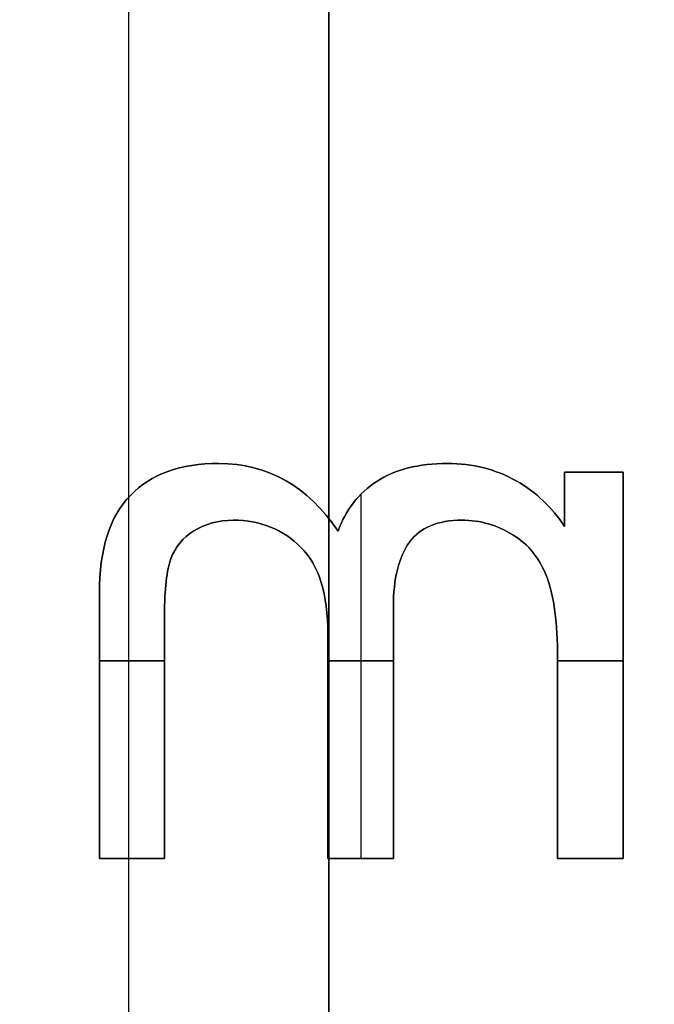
# Model space of a CAD drawing. Header units: millimetres. Extents: x -47.2 to 47.2, y -47.2 to 47.2.
# Tile 160 of 256: x -0.4 to 2, y 9.2 to 12.9. Entities that reach past the tile are written whole.
import ezdxf

# ---------------------------------------------------------------- set-up
doc = ezdxf.new("R2010")
doc.units = ezdxf.units.MM
doc.layers.add('Dedalino', color=18, linetype='Continuous', true_color=0x000000)

msp = doc.modelspace()

# ---------------------------------------------------------------- linework, layer by layer
at = {"layer": 'Dedalino', "color": 1, "true_color": 0xff0000}
for p, q in [((0, 7, 7.5), (0, 17, 7.5)), ((0, -35.964, 2), (0, 16.7168, 2)), ((0.75, 8.4668, 5.5), (0.75, 15.5332, 5.5)), ((0.75, 12, 3.5), (0.75, 12, 7.5))]:
    msp.add_line(p, q, dxfattribs=at)
at = {"layer": 'Dedalino', "color": 253, "true_color": 0x999999}
for p, q in [((1.6329, 11.1658, 1.875), (1.8524, 11.1658, 1.875)), ((1.6329, 11.1658, 1.875), (1.6329, 10.9621, 1.875)), ((1.7427, 11.1658, 1.75), (1.7427, 11.1658, 2)), ((1.8524, 9.7168, 1.875), (1.8524, 11.1658, 1.875)), ((0.8708, 9.7168, 2), (0.8708, 11.0844, 2)), ((0.8708, 9.7168, 1.75), (0.8708, 11.0844, 1.75)), ((1.6329, 11.064, 1.75), (1.6329, 11.064, 2)), ((-0.1107, 10.4577, 2), (0.1333, 10.4577, 2)), ((0.1333, 10.4577, 1.75), (-0.1107, 10.4577, 1.75)), ((0.7457, 10.4577, 2), (0.9913, 10.4577, 2)), ((0.9913, 10.4577, 1.75), (0.7457, 10.4577, 1.75)), ((1.6068, 10.4577, 2), (1.8524, 10.4577, 2)), ((1.8524, 10.4577, 1.75), (1.6068, 10.4577, 1.75)), ((1.8524, 10.4413, 1.75), (1.8524, 10.4413, 2)), ((-0.1107, 9.7168, 1.875), (0.1333, 9.7168, 1.875)), ((0.0113, 9.7168, 2), (0.0113, 9.7168, 1.75)), ((0.7457, 9.7168, 1.875), (0.9913, 9.7168, 1.875)), ((0.8685, 9.7168, 2), (0.8685, 9.7168, 1.75)), ((1.6068, 9.7168, 1.875), (1.8524, 9.7168, 1.875)), ((1.7296, 9.7168, 2), (1.7296, 9.7168, 1.75))]:
    msp.add_line(p, q, dxfattribs=at)
at = {"layer": 'Dedalino', "color": 1, "true_color": 0xff0000}
for points, weights, degree, knots in [([(47.199, 0, 2), (47.199, 47.199, 2), (0, 47.199, 2), (-47.199, 47.199, 2), (-47.199, 0, 2)], [1, 0.707106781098, 1, 0.707106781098, 1], 2, [0, 0, 0, 94.398023, 94.398023, 188.796046, 188.796046, 188.796046]), ([(-47.1865, 0, 8.189), (-47.1865, 27.6412, 8.189), (-27.6412, 47.1865, 8.189), (0, 47.1865, 8.189), (27.6412, 47.1865, 8.189), (47.1865, 27.6412, 8.189), (47.1865, 0, 8.189)], [0.999999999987, 0.804737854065, 0.80473785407, 1, 0.804737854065, 0.804737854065, 1], 3, [0, 0, 0, 0, 82.974458, 82.974458, 82.974458, 165.948917, 165.948917, 165.948917, 165.948917]), ([(-47.0491, 0, 14.4817), (-47.0491, 27.5607, 14.4817), (-27.5607, 47.0491, 14.4817), (0, 47.0491, 14.4817), (27.5607, 47.0491, 14.4817), (47.0491, 27.5607, 14.4817), (47.0491, 0, 14.4817)], [0.999999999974, 0.804737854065, 0.804737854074, 1, 0.804737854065, 0.804737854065, 1], 3, [0, 0, 0, 0, 82.974458, 82.974458, 82.974458, 165.948917, 165.948917, 165.948917, 165.948917]), ([(0, -47, 2), (-47, -47, 2), (-47, 0, 2), (-47, 47, 2), (0, 47, 2)], [1, 0.707106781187, 1, 0.707106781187, 1], 2, [0, 0, 0, 94, 94, 188, 188, 188]), ([(0, 47, 2), (47, 47, 2), (47, 0, 2), (47, -47, 2), (0, -47, 2)], [1, 0.707106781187, 1, 0.707106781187, 1], 2, [0, 0, 0, 94, 94, 188, 188, 188]), ([(-46.7916, 0, 20.7455), (-46.7916, 27.4099, 20.7455), (-27.4099, 46.7916, 20.7455), (0, 46.7916, 20.7455), (27.4099, 46.7916, 20.7455), (46.7916, 27.4099, 20.7455), (46.7916, 0, 20.7455)], [0.999999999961, 0.804737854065, 0.804737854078, 1, 0.804737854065, 0.804737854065, 1], 3, [0, 0, 0, 0, 82.974458, 82.974458, 82.974458, 165.948917, 165.948917, 165.948917, 165.948917]), ([(-46.5, 0, 1.5), (-46.5, 46.5, 1.5), (0, 46.5, 1.5), (46.5, 46.5, 1.5), (46.5, 0, 1.5)], [1, 0.707106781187, 1, 0.707106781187, 1], 2, [0, 0, 0, 71.471233, 71.471233, 142.942466, 142.942466, 142.942466]), ([(-46.5, 0, 2), (-46.5, 46.5, 2), (0, 46.5, 2), (46.5, 46.5, 2), (46.5, 0, 2)], [1, 0.707106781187, 1, 0.707106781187, 1], 2, [0, 0, 0, 93, 93, 186, 186, 186]), ([(-46.5, 0, 1.75), (-46.5, 46.5, 1.75), (0, 46.5, 1.75), (46.5, 46.5, 1.75), (46.5, 0, 1.75)], [1, 0.707106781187, 1, 0.707106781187, 1], 2, [0, 0, 0, 73.042029, 73.042029, 146.084058, 146.084058, 146.084058]), ([(-46.4181, 0, 26.9426), (-46.4181, 27.1911, 26.9426), (-27.1911, 46.4181, 26.9426), (0, 46.4181, 26.9426), (27.1911, 46.4181, 26.9426), (46.4181, 27.1911, 26.9426), (46.4181, 0, 26.9426)], [0.999999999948, 0.804737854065, 0.804737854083, 1, 0.804737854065, 0.804737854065, 1], 3, [0, 0, 0, 0, 82.974458, 82.974458, 82.974458, 165.948917, 165.948917, 165.948917, 165.948917]), ([(-45.9203, 0, 33.0945), (-45.9203, 26.8995, 33.0945), (-26.8995, 45.9203, 33.0945), (0, 45.9203, 33.0945), (26.8995, 45.9203, 33.0945), (45.9203, 26.8995, 33.0945), (45.9203, 0, 33.0945)], [0.999999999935, 0.804737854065, 0.804737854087, 1, 0.804737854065, 0.804737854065, 1], 3, [0, 0, 0, 0, 82.974458, 82.974458, 82.974458, 165.948917, 165.948917, 165.948917, 165.948917]), ([(-45.5, 0, 0.5), (-45.5, 45.5, 0.5), (0, 45.5, 0.5), (45.5, 45.5, 0.5), (45.5, 0, 0.5)], [1, 0.707106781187, 1, 0.707106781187, 1], 2, [-182, -182, -182, -91, -91, 0, 0, 0]), ([(-45.5, 0, 0.5), (-45.5, 45.5, 0.5), (0, 45.5, 0.5), (45.5, 45.5, 0.5), (45.5, 0, 0.5)], [1, 0.707106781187, 1, 0.707106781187, 1], 2, [0, 0, 0, 71.471233, 71.471233, 142.942466, 142.942466, 142.942466]), ([(0, -45.5, 10), (-45.5, -45.5, 10), (-45.5, 0, 10), (-45.5, 45.5, 10), (0, 45.5, 10)], [1, 0.707106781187, 1, 0.707106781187, 1], 2, [-182, -182, -182, -91, -91, 0, 0, 0]), ([(0, -45.5, 2), (-45.5, -45.5, 2), (-45.5, 0, 2), (-45.5, 45.5, 2), (0, 45.5, 2)], [1, 0.707106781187, 1, 0.707106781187, 1], 2, [0, 0, 0, 91, 91, 182, 182, 182]), ([(0, -45.5, 6), (-45.5, -45.5, 6), (-45.5, 0, 6), (-45.5, 45.5, 6), (0, 45.5, 6)], [1, 0.707106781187, 1, 0.707106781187, 1], 2, [71.471233, 71.471233, 71.471233, 142.942466, 142.942466, 214.413699, 214.413699, 214.413699]), ([(0, 45.5, 2), (45.5, 45.5, 2), (45.5, 0, 2), (45.5, -45.5, 2), (0, -45.5, 2)], [1, 0.707106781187, 1, 0.707106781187, 1], 2, [0, 0, 0, 91, 91, 182, 182, 182]), ([(0, -45.5, 10), (45.5, -45.5, 10), (45.5, 0, 10), (45.5, 45.5, 10), (0, 45.5, 10)], [1, 0.707106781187, 1, 0.707106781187, 1], 2, [0, 0, 0, 91, 91, 182, 182, 182]), ([(0, 45.5, 6), (45.5, 45.5, 6), (45.5, 0, 6), (45.5, -45.5, 6), (0, -45.5, 6)], [1, 0.707106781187, 1, 0.707106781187, 1], 2, [71.471233, 71.471233, 71.471233, 142.942466, 142.942466, 214.413699, 214.413699, 214.413699]), ([(-45.48, 0, 2), (-45.48, 45.48, 2), (0, 45.48, 2), (45.48, 45.48, 2), (45.48, 0, 2)], [1, 0.707106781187, 1, 0.707106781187, 1], 2, [-181.92, -181.92, -181.92, -90.96, -90.96, 0, 0, 0]), ([(-45.48, 0, 9), (-45.48, 45.48, 9), (0, 45.48, 9), (45.48, 45.48, 9), (45.48, 0, 9)], [1, 0.707106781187, 1, 0.707106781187, 1], 2, [0, 0, 0, 90.96, 90.96, 181.92, 181.92, 181.92]), ([(-45.48, 0, 5.5), (-45.48, 45.48, 5.5), (0, 45.48, 5.5), (45.48, 45.48, 5.5), (45.48, 0, 5.5)], [1, 0.707106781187, 1, 0.707106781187, 1], 2, [0, 0, 0, 71.439817, 71.439817, 142.879634, 142.879634, 142.879634]), ([(0, 45.4498, 10), (-45.4498, 45.4498, 10), (-45.4498, 0, 10), (-45.4498, -45.4498, 10), (0, -45.4498, 10)], [1, 0.707106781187, 1, 0.707106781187, 1], 2, [-181.799029, -181.799029, -181.799029, -90.899515, -90.899515, 0, 0, 0]), ([(0, 45.4498, 10), (45.4498, 45.4498, 10), (45.4498, 0, 10), (45.4498, -45.4498, 10), (0, -45.4498, 10)], [1, 0.707106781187, 1, 0.707106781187, 1], 2, [0, 0, 0, 90.899515, 90.899515, 181.799029, 181.799029, 181.799029]), ([(-45.2662, 0, 39.2464), (-45.2662, 26.5163, 39.2464), (-26.5163, 45.2662, 39.2464), (0, 45.2662, 39.2464), (26.5163, 45.2662, 39.2464), (45.2662, 26.5163, 39.2464), (45.2662, 0, 39.2464)], [0.999999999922, 0.804737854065, 0.804737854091, 1, 0.804737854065, 0.804737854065, 1], 3, [0, 0, 0, 0, 82.974458, 82.974458, 82.974458, 165.948917, 165.948917, 165.948917, 165.948917]), ([(-45.224, 0, 0.5), (-45.224, 45.224, 0.5), (0, 45.224, 0.5), (45.224, 45.224, 0.5), (45.224, 0, 0.5)], [1, 0.707106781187, 1, 0.707106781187, 1], 2, [0, 0, 0, 90.448, 90.448, 180.896, 180.896, 180.896]), ([(-44.874, 0), (-44.874, 44.874), (0, 44.874), (44.874, 44.874), (44.874, 0)], [1, 0.707106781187, 1, 0.707106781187, 1], 2, [0, 0, 0, 89.748, 89.748, 179.496, 179.496, 179.496]), ([(-44.524, 0, 0.5), (-44.524, 44.524, 0.5), (0, 44.524, 0.5), (44.524, 44.524, 0.5), (44.524, 0, 0.5)], [1, 0.707106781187, 1, 0.707106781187, 1], 2, [-178.096, -178.096, -178.096, -89.048, -89.048, 0, 0, 0]), ([(-44.3878, 0, 45.4308), (-44.3878, 26.0017, 45.4308), (-26.0017, 44.3878, 45.4308), (0, 44.3878, 45.4308), (26.0017, 44.3878, 45.4308), (44.3878, 26.0017, 45.4308), (44.3878, 0, 45.4308)], [0.999999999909, 0.804737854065, 0.804737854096, 1, 0.804737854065, 0.804737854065, 1], 3, [0, 0, 0, 0, 82.974458, 82.974458, 82.974458, 165.948917, 165.948917, 165.948917, 165.948917]), ([(-44.024, 0, 0.5), (-44.024, 44.024, 0.5), (0, 44.024, 0.5), (44.024, 44.024, 0.5), (44.024, 0, 0.5)], [1, 0.707106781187, 1, 0.707106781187, 1], 2, [0, 0, 0, 88.048, 88.048, 176.096, 176.096, 176.096]), ([(-44, 0, 10.5156), (-44, 44, 10.5156), (0, 44, 10.5156), (44, 44, 10.5156), (44, 0, 10.5156)], [1, 0.707106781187, 1, 0.707106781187, 1], 2, [0, 0, 0, 88, 88, 176, 176, 176]), ([(-44, 0, 2), (-44, 44, 2), (0, 44, 2), (44, 44, 2), (44, 0, 2)], [1, 0.707106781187, 1, 0.707106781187, 1], 2, [0, 0, 0, 88, 88, 176, 176, 176]), ([(-44, 0, 6.2578), (-44, 44, 6.2578), (0, 44, 6.2578), (44, 44, 6.2578), (44, 0, 6.2578)], [1, 0.707106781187, 1, 0.707106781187, 1], 2, [0, 0, 0, 69.115038, 69.115038, 138.230077, 138.230077, 138.230077]), ([(-43.674, 0), (-43.674, 43.674), (0, 43.674), (43.674, 43.674), (43.674, 0)], [1, 0.707106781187, 1, 0.707106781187, 1], 2, [0, 0, 0, 87.348, 87.348, 174.696, 174.696, 174.696]), ([(-43.324, 0, 0.5), (-43.324, 43.324, 0.5), (0, 43.324, 0.5), (43.324, 43.324, 0.5), (43.324, 0, 0.5)], [1, 0.707106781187, 1, 0.707106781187, 1], 2, [-173.296, -173.296, -173.296, -86.648, -86.648, 0, 0, 0]), ([(-43.1697, 0, 51.6319), (-43.1697, 25.2882, 51.6319), (-25.2882, 43.1697, 51.6319), (0, 43.1697, 51.6319), (25.2882, 43.1697, 51.6319), (43.1697, 25.2882, 51.6319), (43.1697, 0, 51.6319)], [0.999999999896, 0.804737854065, 0.8047378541, 1, 0.804737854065, 0.804737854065, 1], 3, [0, 0, 0, 0, 82.974458, 82.974458, 82.974458, 165.948917, 165.948917, 165.948917, 165.948917]), ([(-42.824, 0, 0.5), (-42.824, 42.824, 0.5), (0, 42.824, 0.5), (42.824, 42.824, 0.5), (42.824, 0, 0.5)], [1, 0.707106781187, 1, 0.707106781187, 1], 2, [0, 0, 0, 85.648, 85.648, 171.296, 171.296, 171.296]), ([(-42.474, 0), (-42.474, 42.474), (0, 42.474), (42.474, 42.474), (42.474, 0)], [1, 0.707106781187, 1, 0.707106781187, 1], 2, [0, 0, 0, 84.948, 84.948, 169.896, 169.896, 169.896]), ([(-42.124, 0, 0.5), (-42.124, 42.124, 0.5), (0, 42.124, 0.5), (42.124, 42.124, 0.5), (42.124, 0, 0.5)], [1, 0.707106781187, 1, 0.707106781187, 1], 2, [-168.496, -168.496, -168.496, -84.248, -84.248, 0, 0, 0]), ([(-41.624, 0, 0.5), (-41.624, 41.624, 0.5), (0, 41.624, 0.5), (41.624, 41.624, 0.5), (41.624, 0, 0.5)], [1, 0.707106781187, 1, 0.707106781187, 1], 2, [0, 0, 0, 83.248, 83.248, 166.496, 166.496, 166.496]), ([(-41.4374, 0, 57.7505), (-41.4374, 24.2735, 57.7505), (-24.2735, 41.4374, 57.7505), (0, 41.4374, 57.7505), (24.2735, 41.4374, 57.7505), (41.4374, 24.2735, 57.7505), (41.4374, 0, 57.7505)], [0.999999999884, 0.804737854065, 0.804737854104, 1, 0.804737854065, 0.804737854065, 1], 3, [0, 0, 0, 0, 82.974458, 82.974458, 82.974458, 165.948917, 165.948917, 165.948917, 165.948917]), ([(-41.274, 0), (-41.274, 41.274), (0, 41.274), (41.274, 41.274), (41.274, 0)], [1, 0.707106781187, 1, 0.707106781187, 1], 2, [0, 0, 0, 82.548, 82.548, 165.096, 165.096, 165.096]), ([(-40.924, 0, 0.5), (-40.924, 40.924, 0.5), (0, 40.924, 0.5), (40.924, 40.924, 0.5), (40.924, 0, 0.5)], [1, 0.707106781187, 1, 0.707106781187, 1], 2, [-163.696, -163.696, -163.696, -81.848, -81.848, 0, 0, 0]), ([(-40.424, 0, 0.5), (-40.424, 40.424, 0.5), (0, 40.424, 0.5), (40.424, 40.424, 0.5), (40.424, 0, 0.5)], [1, 0.707106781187, 1, 0.707106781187, 1], 2, [0, 0, 0, 80.848, 80.848, 161.696, 161.696, 161.696]), ([(-40.074, 0), (-40.074, 40.074), (0, 40.074), (40.074, 40.074), (40.074, 0)], [1, 0.707106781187, 1, 0.707106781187, 1], 2, [0, 0, 0, 80.148, 80.148, 160.296, 160.296, 160.296]), ([(-39.724, 0, 0.5), (-39.724, 39.724, 0.5), (0, 39.724, 0.5), (39.724, 39.724, 0.5), (39.724, 0, 0.5)], [1, 0.707106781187, 1, 0.707106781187, 1], 2, [-158.896, -158.896, -158.896, -79.448, -79.448, 0, 0, 0]), ([(-39.224, 0, 0.5), (-39.224, 39.224, 0.5), (0, 39.224, 0.5), (39.224, 39.224, 0.5), (39.224, 0, 0.5)], [1, 0.707106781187, 1, 0.707106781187, 1], 2, [0, 0, 0, 78.448, 78.448, 156.896, 156.896, 156.896]), ([(-38.971, 0, 63.5882), (-38.971, 22.8287, 63.5882), (-22.8287, 38.971, 63.5882), (0, 38.971, 63.5882), (22.8287, 38.971, 63.5882), (38.971, 22.8287, 63.5882), (38.971, 0, 63.5882)], [0.999999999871, 0.804737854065, 0.804737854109, 1, 0.804737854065, 0.804737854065, 1], 3, [0, 0, 0, 0, 82.974458, 82.974458, 82.974458, 165.948917, 165.948917, 165.948917, 165.948917]), ([(-38.874, 0), (-38.874, 38.874), (0, 38.874), (38.874, 38.874), (38.874, 0)], [1, 0.707106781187, 1, 0.707106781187, 1], 2, [0, 0, 0, 77.748, 77.748, 155.496, 155.496, 155.496]), ([(-38.707, 0, 2), (-38.707, 38.707, 2), (0, 38.707, 2), (38.707, 38.707, 2), (38.707, 0, 2)], [1, 0.707106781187, 1, 0.707106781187, 1], 2, [-154.828, -154.828, -154.828, -77.414, -77.414, 0, 0, 0]), ([(-38.524, 0, 0.5), (-38.524, 38.524, 0.5), (0, 38.524, 0.5), (38.524, 38.524, 0.5), (38.524, 0, 0.5)], [1, 0.707106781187, 1, 0.707106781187, 1], 2, [-154.096, -154.096, -154.096, -77.048, -77.048, 0, 0, 0]), ([(-38.3534, 0, 2.1464), (-38.3534, 38.3534, 2.1464), (0, 38.3534, 2.1464), (38.3534, 38.3534, 2.1464), (38.3534, 0, 2.1464)], [1, 0.707106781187, 1, 0.707106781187, 1], 2, [0, 0, 0, 76.706893, 76.706893, 153.413786, 153.413786, 153.413786]), ([(0, 38.292, 0.5), (38.292, 38.292, 0.5), (38.292, 0, 0.5), (38.292, -38.292, 0.5), (0, -38.292, 0.5)], [1, 0.707106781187, 1, 0.707106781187, 1], 2, [118.7345, 118.7345, 118.7345, 178.10175, 178.10175, 237.469, 237.469, 237.469]), ([(0, -37.9093, 0.5761), (-37.9093, -37.9093, 0.5761), (-37.9093, 0, 0.5761), (-37.9093, 37.9093, 0.5761), (0, 37.9093, 0.5761)], [0.5, 0.353553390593, 0.5, 0.353553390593, 0.5], 2, [0, 0, 0, 59.36725, 59.36725, 118.7345, 118.7345, 118.7345]), ([(0, 37.9093, 0.5761), (37.9093, 37.9093, 0.5761), (37.9093, 0, 0.5761), (37.9093, -37.9093, 0.5761), (0, -37.9093, 0.5761)], [0.5, 0.353553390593, 0.5, 0.353553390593, 0.5], 2, [118.7345, 118.7345, 118.7345, 178.10175, 178.10175, 237.469, 237.469, 237.469]), ([(0, -37.5849, 0.7929), (-37.5849, -37.5849, 0.7929), (-37.5849, 0, 0.7929), (-37.5849, 37.5849, 0.7929), (0, 37.5849, 0.7929)], [1, 0.707106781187, 1, 0.707106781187, 1], 2, [0, 0, 0, 58.081297, 58.081297, 116.162595, 116.162595, 116.162595]), ([(0, 37.5849, 0.7929), (37.5849, 37.5849, 0.7929), (37.5849, 0, 0.7929), (37.5849, -37.5849, 0.7929), (0, -37.5849, 0.7929)], [1, 0.707106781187, 1, 0.707106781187, 1], 2, [116.162595, 116.162595, 116.162595, 174.243892, 174.243892, 232.325189, 232.325189, 232.325189]), ([(-37.2921, 0, 3.2071), (-37.2921, 37.2921, 3.2071), (0, 37.2921, 3.2071), (37.2921, 37.2921, 3.2071), (37.2921, 0, 3.2071)], [1, 0.707106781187, 1, 0.707106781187, 1], 2, [0, 0, 0, 74.584214, 74.584214, 149.168427, 149.168427, 149.168427]), ([(0, -37.128, 1.25), (-37.128, -37.128, 1.25), (-37.128, 0, 1.25), (-37.128, 37.128, 1.25), (0, 37.128, 1.25)], [1, 0.707106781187, 1, 0.707106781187, 1], 2, [0, 0, 0, 58.081297, 58.081297, 116.162595, 116.162595, 116.162595]), ([(0, 37.128, 1.25), (37.128, 37.128, 1.25), (37.128, 0, 1.25), (37.128, -37.128, 1.25), (0, -37.128, 1.25)], [1, 0.707106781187, 1, 0.707106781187, 1], 2, [116.162595, 116.162595, 116.162595, 174.243892, 174.243892, 232.325189, 232.325189, 232.325189]), ([(-36.585, 0, 3.5), (-36.585, 36.585, 3.5), (0, 36.585, 3.5), (36.585, 36.585, 3.5), (36.585, 0, 3.5)], [1, 0.707106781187, 1, 0.707106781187, 1], 2, [0, 0, 0, 73.17, 73.17, 146.34, 146.34, 146.34]), ([(-35.964, 0, 2), (-35.964, 35.964, 2), (0, 35.964, 2), (35.964, 35.964, 2), (35.964, 0, 2)], [1, 0.707106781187, 1, 0.707106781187, 1], 2, [-143.856, -143.856, -143.856, -71.928, -71.928, 0, 0, 0]), ([(-35.6039, 0, 68.9041), (-35.6039, 20.8563, 68.9041), (-20.8563, 35.6039, 68.9041), (0, 35.6039, 68.9041), (20.8563, 35.6039, 68.9041), (35.6039, 20.8563, 68.9041), (35.6039, 0, 68.9041)], [0.999999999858, 0.804737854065, 0.804737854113, 1, 0.804737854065, 0.804737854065, 1], 3, [0, 0, 0, 0, 82.974458, 82.974458, 82.974458, 165.948917, 165.948917, 165.948917, 165.948917]), ([(-32.5, 0, 3.5), (-32.5, 32.5, 3.5), (0, 32.5, 3.5), (32.5, 32.5, 3.5), (32.5, 0, 3.5)], [1, 0.707106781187, 1, 0.707106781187, 1], 2, [-130, -130, -130, -65, -65, 0, 0, 0]), ([(32.5, 0, 7.5), (32.5, 32.5, 7.5), (0, 32.5, 7.5), (-32.5, 32.5, 7.5), (-32.5, 0, 7.5)], [1, 0.707106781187, 1, 0.707106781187, 1], 2, [-130, -130, -130, -65, -65, 0, 0, 0]), ([(-32.5, 0, 5.5), (-32.5, 32.5, 5.5), (0, 32.5, 5.5), (32.5, 32.5, 5.5), (32.5, 0, 5.5)], [1, 0.707106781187, 1, 0.707106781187, 1], 2, [0, 0, 0, 51.050881, 51.050881, 102.101761, 102.101761, 102.101761]), ([(-14.8429, 0, 82.2444), (-14.8429, 8.6948, 82.2444), (-8.6948, 14.8429, 82.2444), (0, 14.8429, 82.2444), (8.6948, 14.8429, 82.2444), (14.8429, 8.6948, 82.2444), (14.8429, 0, 82.2444)], [0.999999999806, 0.804737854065, 0.80473785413, 1, 0.804737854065, 0.804737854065, 1], 3, [0, 0, 0, 0, 82.974458, 82.974458, 82.974458, 165.948917, 165.948917, 165.948917, 165.948917])]:
    msp.add_rational_spline(points, weights, degree=degree, knots=knots, dxfattribs=at)
for points, weights, degree in [([(0, -45.0915, 21.4077), (-90.1829, -45.0915, 21.4077), (-90.1829, 45.0915, 21.4077), (0, 45.0915, 21.4077)], [1, 0.333333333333, 0.333333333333, 1], 3), ([(0, 45.0915, 21.4077), (90.1829, 45.0915, 21.4077), (90.1829, -45.0915, 21.4077), (0, -45.0915, 21.4077)], [1, 0.333333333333, 0.333333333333, 1], 3), ([(0, -44.2833, 32.734), (-88.5665, -44.2833, 32.734), (-88.5665, 44.2833, 32.734), (0, 44.2833, 32.734)], [1, 0.333333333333, 0.333333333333, 1], 3), ([(0, 44.2833, 32.734), (88.5665, 44.2833, 32.734), (88.5665, -44.2833, 32.734), (0, -44.2833, 32.734)], [1, 0.333333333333, 0.333333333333, 1], 3), ([(0, -43.612, 38.3801), (-87.2241, -43.612, 38.3801), (-87.2241, 43.612, 38.3801), (0, 43.612, 38.3801)], [1, 0.333333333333, 0.333333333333, 1], 3), ([(0, 43.612, 38.3801), (87.2241, 43.612, 38.3801), (87.2241, -43.612, 38.3801), (0, -43.612, 38.3801)], [1, 0.333333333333, 0.333333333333, 1], 3), ([(0, -42.8457, 44.0457), (-85.6915, -42.8457, 44.0457), (-85.6915, 42.8457, 44.0457), (0, 42.8457, 44.0457)], [1, 0.333333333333, 0.333333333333, 1], 3), ([(0, 42.8457, 44.0457), (85.6915, 42.8457, 44.0457), (85.6915, -42.8457, 44.0457), (0, -42.8457, 44.0457)], [1, 0.333333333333, 0.333333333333, 1], 3), ([(0, -41.9076, 49.6006), (-83.8151, -41.9076, 49.6006), (-83.8151, 41.9076, 49.6006), (0, 41.9076, 49.6006)], [1, 0.333333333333, 0.333333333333, 1], 3), ([(0, 41.9076, 49.6006), (83.8151, 41.9076, 49.6006), (83.8151, -41.9076, 49.6006), (0, -41.9076, 49.6006)], [1, 0.333333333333, 0.333333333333, 1], 3), ([(0, -40.4901, 54.996), (-80.9802, -40.4901, 54.996), (-80.9802, 40.4901, 54.996), (0, 40.4901, 54.996)], [1, 0.333333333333, 0.333333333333, 1], 3), ([(0, 40.4901, 54.996), (80.9802, 40.4901, 54.996), (80.9802, -40.4901, 54.996), (0, -40.4901, 54.996)], [1, 0.333333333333, 0.333333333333, 1], 3), ([(0, -38.4565, 60.139), (-76.913, -38.4565, 60.139), (-76.913, 38.4565, 60.139), (0, 38.4565, 60.139)], [1, 0.333333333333, 0.333333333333, 1], 3), ([(0, 38.4565, 60.139), (76.913, 38.4565, 60.139), (76.913, -38.4565, 60.139), (0, -38.4565, 60.139)], [1, 0.333333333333, 0.333333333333, 1], 3), ([(-38.292, 0, 0.5), (-38.292, 38.292, 0.5), (0, 38.292, 0.5)], [1, 0.707106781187, 1], 2), ([(-36.6711, 0, 1.7071), (-36.6711, 36.6711, 1.7071), (0, 36.6711, 1.7071)], [1, 0.707106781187, 1], 2), ([(0, 36.6711, 1.7071), (36.6711, 36.6711, 1.7071), (36.6711, 0, 1.7071)], [1, 0.707106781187, 1], 2), ([(0, -35.8087, 65.0865), (-71.6175, -35.8087, 65.0865), (-71.6175, 35.8087, 65.0865), (0, 35.8087, 65.0865)], [1, 0.333333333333, 0.333333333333, 1], 3), ([(0, 35.8087, 65.0865), (71.6175, 35.8087, 65.0865), (71.6175, -35.8087, 65.0865), (0, -35.8087, 65.0865)], [1, 0.333333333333, 0.333333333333, 1], 3)]:
    msp.add_rational_spline(points, weights, degree=degree, dxfattribs=at)
at = {"layer": 'Dedalino', "color": 1, "true_color": 0xff0000, "extrusion": (1, 2.5e-10, -8.3123e-17)}
msp.add_open_spline([(0, 8.7614, 83.6609), (0, 10.8178, 83.2772), (0, 12.8438, 82.8178), (0, 15.2131, 82.1383), (0, 15.5823, 82.0282), (0, 15.9505, 81.914)], degree=3, knots=[0, 0, 0, 0, 6.544084, 6.544084, 7.755915, 7.755915, 7.755915, 7.755915], dxfattribs=at)
at = {"layer": 'Dedalino', "color": 1, "true_color": 0xff0000}
for points in [[(0.75, 15.5332, 3.5), (0.75, 12, 3.5), (0.75, 8.4668, 3.5)], [(0.75, 8.4668, 7.5), (0.75, 12, 7.5), (0.75, 15.5332, 7.5)]]:
    msp.add_open_spline(points, degree=2, dxfattribs=at)
at = {"layer": 'Dedalino', "color": 1, "true_color": 0xff0000, "extrusion": (1, 1.19307e-17, -3.15375e-18)}
msp.add_open_spline([(0, 9.0888, 81.8904), (0, 11.1281, 81.4901), (0, 13.1426, 80.9562), (0, 15.1139, 80.2977)], degree=3, dxfattribs=at)
at = {"layer": 'Dedalino', "color": 253, "true_color": 0x999999}
for points, knots in [([(0.0054, 11.0788, 2), (0.0827, 11.1586, 2), (0.1932, 11.1985, 2), (0.5206, 11.1985, 2), (0.6695, 11.1136, 2), (0.7841, 10.9447, 2)], [0, 0, 0, 0, 0.4089883, 0.4089883, 0.9315036, 0.9315036, 0.9315036, 0.9315036]), ([(0.7841, 10.9447, 1.75), (0.6695, 11.1136, 1.75), (0.5206, 11.1985, 1.75), (0.1932, 11.1985, 1.75), (0.0827, 11.1586, 1.75), (0.0054, 11.0788, 1.75)], [0, 0, 0, 0, 0.5225153, 0.5225153, 0.9315036, 0.9315036, 0.9315036, 0.9315036]), ([(0.7841, 10.9447, 1.875), (0.6695, 11.1136, 1.875), (0.5206, 11.1985, 1.875), (0.1932, 11.1985, 1.875), (0.0827, 11.1586, 1.875), (0.0054, 11.0788, 1.875)], [0, 0, 0, 0, 0.560937, 0.560937, 1, 1, 1, 1]), ([(0.7841, 10.9447, 2), (0.8123, 11.0246, 2), (0.8609, 11.087, 2), (0.998, 11.176, 2), (1.086, 11.1985, 2), (1.2896, 11.1985, 2), (1.3756, 11.1765, 2), (1.527, 11.0906, 2), (1.5874, 11.0333, 2), (1.6329, 10.9621, 2)], [0, 0, 0, 0, 0.277603, 0.277603, 0.555206, 0.555206, 0.803726, 0.803726, 1.052247, 1.052247, 1.052247, 1.052247]), ([(1.6329, 10.9621, 1.75), (1.5874, 11.0333, 1.75), (1.527, 11.0906, 1.75), (1.3756, 11.1765, 1.75), (1.2896, 11.1985, 1.75), (1.086, 11.1985, 1.75), (0.998, 11.176, 1.75), (0.8609, 11.087, 1.75), (0.8123, 11.0246, 1.75), (0.7841, 10.9447, 1.75)], [0, 0, 0, 0, 0.248521, 0.248521, 0.497041, 0.497041, 0.774644, 0.774644, 1.052247, 1.052247, 1.052247, 1.052247]), ([(1.6329, 10.9621, 1.875), (1.5874, 11.0333, 1.875), (1.527, 11.0906, 1.875), (1.3756, 11.1765, 1.875), (1.2896, 11.1985, 1.875), (1.086, 11.1985, 1.875), (0.998, 11.176, 1.875), (0.8609, 11.087, 1.875), (0.8123, 11.0246, 1.875), (0.7841, 10.9447, 1.875)], [0, 0, 0, 0, 0.236181, 0.236181, 0.472362, 0.472362, 0.736181, 0.736181, 1, 1, 1, 1]), ([(-0.1107, 9.7168, 2), (-0.1107, 10.0484, 2), (-0.1107, 10.3799, 2), (-0.1107, 10.8767, 2), (-0.0724, 10.9995, 2), (0.0054, 11.0788, 2)], [0, 0, 0, 0, 0.934034, 0.934034, 1.39961, 1.39961, 1.39961, 1.39961]), ([(0.0054, 11.0788, 1.75), (-0.0724, 10.9995, 1.75), (-0.1107, 10.8767, 1.75), (-0.1107, 10.3799, 1.75), (-0.1107, 10.0484, 1.75), (-0.1107, 9.7168, 1.75)], [0, 0, 0, 0, 0.465576, 0.465576, 1.39961, 1.39961, 1.39961, 1.39961]), ([(0.0054, 11.0788, 1.875), (-0.0724, 10.9995, 1.875), (-0.1107, 10.8767, 1.875), (-0.1107, 10.3799, 1.875), (-0.1107, 10.0484, 1.875), (-0.1107, 9.7168, 1.875)], [0, 0, 0, 0, 0.3326468, 0.3326468, 1, 1, 1, 1]), ([(0.645, 10.8839, 2), (0.5779, 10.9514, 2), (0.493, 10.9857, 2), (0.3349, 10.9857, 2), (0.2858, 10.9724, 2), (0.2438, 10.9458, 2)], [0, 0, 0, 0, 0.2868446, 0.2868446, 0.4454019, 0.4454019, 0.4454019, 0.4454019]), ([(0.2438, 10.9458, 1.75), (0.2858, 10.9724, 1.75), (0.3349, 10.9857, 1.75), (0.493, 10.9857, 1.75), (0.5779, 10.9514, 1.75), (0.645, 10.8839, 1.75)], [0, 0, 0, 0, 0.1585573, 0.1585573, 0.4454019, 0.4454019, 0.4454019, 0.4454019]), ([(0.2438, 10.9458, 1.875), (0.2858, 10.9724, 1.875), (0.3349, 10.9857, 1.875), (0.493, 10.9857, 1.875), (0.5779, 10.9514, 1.875), (0.645, 10.8839, 1.875)], [0, 0, 0, 0, 0.355987, 0.355987, 1, 1, 1, 1]), ([(1.4395, 10.9309, 2), (1.3812, 10.9673, 2), (1.3172, 10.9857, 2), (1.1571, 10.9857, 2), (1.0916, 10.958, 2), (1.0517, 10.9038, 2)], [0, 0, 0, 0, 0.1871134, 0.1871134, 0.4338258, 0.4338258, 0.4338258, 0.4338258]), ([(1.0517, 10.9038, 1.75), (1.0916, 10.958, 1.75), (1.1571, 10.9857, 1.75), (1.3172, 10.9857, 1.75), (1.3812, 10.9673, 1.75), (1.4395, 10.9309, 1.75)], [0, 0, 0, 0, 0.2467124, 0.2467124, 0.4338258, 0.4338258, 0.4338258, 0.4338258]), ([(1.0517, 10.9038, 1.875), (1.0916, 10.958, 1.875), (1.1571, 10.9857, 1.875), (1.3172, 10.9857, 1.875), (1.3812, 10.9673, 1.875), (1.4395, 10.9309, 1.875)], [0, 0, 0, 0, 0.56869, 0.56869, 1, 1, 1, 1]), ([(1.0517, 10.9038, 2), (1.0118, 10.8491, 2), (0.9913, 10.7672, 2), (0.9913, 10.3444, 2), (0.9913, 10.0306, 2), (0.9913, 9.7168, 2)], [0, 0, 0, 0, 0.309969, 0.309969, 1.202526, 1.202526, 1.202526, 1.202526]), ([(0.9913, 9.7168, 1.75), (0.9913, 10.0306, 1.75), (0.9913, 10.3444, 1.75), (0.9913, 10.7672, 1.75), (1.0118, 10.8491, 1.75), (1.0517, 10.9038, 1.75)], [0, 0, 0, 0, 0.892556, 0.892556, 1.202526, 1.202526, 1.202526, 1.202526]), ([(0.9913, 9.7168, 1.875), (0.9913, 10.0306, 1.875), (0.9913, 10.3444, 1.875), (0.9913, 10.7672, 1.875), (1.0118, 10.8491, 1.875), (1.0517, 10.9038, 1.875)], [0, 0, 0, 0, 0.7422348, 0.7422348, 1, 1, 1, 1]), ([(0.7457, 9.7168, 2), (0.7457, 9.9974, 2), (0.7457, 10.2779, 2), (0.7457, 10.7079, 2), (0.7125, 10.8163, 2), (0.645, 10.8839, 2)], [0, 0, 0, 0, 0.783028, 0.783028, 1.200009, 1.200009, 1.200009, 1.200009]), ([(0.645, 10.8839, 1.75), (0.7125, 10.8163, 1.75), (0.7457, 10.7079, 1.75), (0.7457, 10.2779, 1.75), (0.7457, 9.9974, 1.75), (0.7457, 9.7168, 1.75)], [0, 0, 0, 0, 0.41698, 0.41698, 1.200009, 1.200009, 1.200009, 1.200009]), ([(0.645, 10.8839, 1.875), (0.7125, 10.8163, 1.875), (0.7457, 10.7079, 1.875), (0.7457, 10.2779, 1.875), (0.7457, 9.9974, 1.875), (0.7457, 9.7168, 1.875)], [0, 0, 0, 0, 0.3474812, 0.3474812, 1, 1, 1, 1]), ([(0.1574, 10.8414, 2), (0.1415, 10.7984, 2), (0.1333, 10.7278, 2), (0.1333, 10.3253, 2), (0.1333, 10.0211, 2), (0.1333, 9.7168, 2)], [0, 0, 0, 0, 0.275282, 0.275282, 1.127891, 1.127891, 1.127891, 1.127891]), ([(0.1333, 9.7168, 1.75), (0.1333, 10.0211, 1.75), (0.1333, 10.3253, 1.75), (0.1333, 10.7278, 1.75), (0.1415, 10.7984, 1.75), (0.1574, 10.8414, 1.75)], [0, 0, 0, 0, 0.852609, 0.852609, 1.127891, 1.127891, 1.127891, 1.127891]), ([(0.1333, 9.7168, 1.875), (0.1333, 10.0211, 1.875), (0.1333, 10.3253, 1.875), (0.1333, 10.7278, 1.875), (0.1415, 10.7984, 1.875), (0.1574, 10.8414, 1.875)], [0, 0, 0, 0, 0.755932, 0.755932, 1, 1, 1, 1]), ([(1.6068, 9.7168, 2), (1.6068, 9.9673, 2), (1.6068, 10.2179, 2), (1.6068, 10.6004, 2), (1.5935, 10.7012, 2), (1.5674, 10.7713, 2)], [0, 0, 0, 0, 0.694263, 0.694263, 1.060063, 1.060063, 1.060063, 1.060063]), ([(1.5674, 10.7713, 1.75), (1.5935, 10.7012, 1.75), (1.6068, 10.6004, 1.75), (1.6068, 10.2179, 1.75), (1.6068, 9.9673, 1.75), (1.6068, 9.7168, 1.75)], [0, 0, 0, 0, 0.3658, 0.3658, 1.060063, 1.060063, 1.060063, 1.060063]), ([(1.5674, 10.7713, 1.875), (1.5935, 10.7012, 1.875), (1.6068, 10.6004, 1.875), (1.6068, 10.2179, 1.875), (1.6068, 9.9673, 1.875), (1.6068, 9.7168, 1.875)], [0, 0, 0, 0, 0.345074, 0.345074, 1, 1, 1, 1])]:
    msp.add_open_spline(points, degree=3, knots=knots, dxfattribs=at)
for points, degree in [([(0.3369, 11.1985, 2), (0.3369, 11.1985, 1.875), (0.3369, 11.1985, 1.75)], 2), ([(1.1934, 11.1985, 2), (1.1934, 11.1985, 1.875), (1.1934, 11.1985, 1.75)], 2), ([(1.6329, 11.1658, 1.75), (1.6329, 11.1658, 1.875), (1.6329, 11.1658, 2)], 2), ([(1.6329, 11.1658, 2), (1.7061, 11.1658, 2), (1.7793, 11.1658, 2), (1.8524, 11.1658, 2)], 3), ([(1.8524, 11.1658, 1.75), (1.7793, 11.1658, 1.75), (1.7061, 11.1658, 1.75), (1.6329, 11.1658, 1.75)], 3), ([(1.6329, 10.9621, 2), (1.6329, 11.03, 2), (1.6329, 11.0979, 2), (1.6329, 11.1658, 2)], 3), ([(1.6329, 11.1658, 1.75), (1.6329, 11.0979, 1.75), (1.6329, 11.03, 1.75), (1.6329, 10.9621, 1.75)], 3), ([(1.8524, 11.1658, 1.75), (1.8524, 11.1658, 1.875), (1.8524, 11.1658, 2)], 2), ([(1.8524, 11.1658, 2), (1.8524, 10.6828, 2), (1.8524, 10.1998, 2), (1.8524, 9.7168, 2)], 3), ([(1.8524, 9.7168, 1.75), (1.8524, 10.1998, 1.75), (1.8524, 10.6828, 1.75), (1.8524, 11.1658, 1.75)], 3), ([(0.9294, 11.1315, 2), (0.9294, 11.1315, 1.875), (0.9294, 11.1315, 1.75)], 2), ([(1.4513, 11.1335, 2), (1.4513, 11.1335, 1.875), (1.4513, 11.1335, 1.75)], 2), ([(0.0054, 11.0788, 1.75), (0.0054, 11.0788, 1.875), (0.0054, 11.0788, 2)], 2), ([(0.3912, 10.9857, 2), (0.3912, 10.9857, 1.875), (0.3912, 10.9857, 1.75)], 2), ([(1.2482, 10.9857, 2), (1.2482, 10.9857, 1.875), (1.2482, 10.9857, 1.75)], 2), ([(0.2438, 10.9458, 2), (0.2019, 10.9197, 2), (0.1732, 10.8849, 2), (0.1574, 10.8414, 2)], 3), ([(0.1574, 10.8414, 1.75), (0.1732, 10.8849, 1.75), (0.2019, 10.9197, 1.75), (0.2438, 10.9458, 1.75)], 3), ([(0.1574, 10.8414, 1.875), (0.1732, 10.8849, 1.875), (0.2019, 10.9197, 1.875), (0.2438, 10.9458, 1.875)], 3), ([(0.2438, 10.9458, 1.75), (0.2438, 10.9458, 1.875), (0.2438, 10.9458, 2)], 2), ([(0.7841, 10.9447, 1.75), (0.7841, 10.9447, 1.875), (0.7841, 10.9447, 2)], 2), ([(1.6329, 10.9621, 1.75), (1.6329, 10.9621, 1.875), (1.6329, 10.9621, 2)], 2), ([(0.1908, 10.9001, 2), (0.1908, 10.9001, 1.875), (0.1908, 10.9001, 1.75)], 2), ([(1.0517, 10.9038, 1.75), (1.0517, 10.9038, 1.875), (1.0517, 10.9038, 2)], 2), ([(1.4395, 10.9309, 1.75), (1.4395, 10.9309, 1.875), (1.4395, 10.9309, 2)], 2), ([(1.5674, 10.7713, 2), (1.5408, 10.8414, 2), (1.4984, 10.8946, 2), (1.4395, 10.9309, 2)], 3), ([(1.4395, 10.9309, 1.75), (1.4984, 10.8946, 1.75), (1.5408, 10.8414, 1.75), (1.5674, 10.7713, 1.75)], 3), ([(1.4395, 10.9309, 1.875), (1.4984, 10.8946, 1.875), (1.5408, 10.8414, 1.875), (1.5674, 10.7713, 1.875)], 3), ([(0.645, 10.8839, 1.75), (0.645, 10.8839, 1.875), (0.645, 10.8839, 2)], 2), ([(1.5156, 10.8638, 2), (1.5156, 10.8638, 1.875), (1.5156, 10.8638, 1.75)], 2), ([(0.1574, 10.8414, 1.75), (0.1574, 10.8414, 1.875), (0.1574, 10.8414, 2)], 2), ([(1.5674, 10.7713, 1.75), (1.5674, 10.7713, 1.875), (1.5674, 10.7713, 2)], 2), ([(-0.1107, 10.7114, 2), (-0.1107, 10.7114, 1.875), (-0.1107, 10.7114, 1.75)], 2), ([(0.9913, 10.6582, 2), (0.9913, 10.6582, 1.875), (0.9913, 10.6582, 1.75)], 2), ([(0.1333, 10.6296, 2), (0.1333, 10.6296, 1.875), (0.1333, 10.6296, 1.75)], 2), ([(0.7457, 10.5585, 2), (0.7457, 10.5585, 1.875), (0.7457, 10.5585, 1.75)], 2), ([(1.6068, 10.4684, 2), (1.6068, 10.4684, 1.875), (1.6068, 10.4684, 1.75)], 2), ([(-0.1107, 9.7168, 1.75), (-0.1107, 9.7168, 1.875), (-0.1107, 9.7168, 2)], 2), ([(0.1333, 9.7168, 2), (0.052, 9.7168, 2), (-0.0294, 9.7168, 2), (-0.1107, 9.7168, 2)], 3), ([(-0.1107, 9.7168, 1.75), (-0.0294, 9.7168, 1.75), (0.052, 9.7168, 1.75), (0.1333, 9.7168, 1.75)], 3), ([(0.1333, 9.7168, 1.75), (0.1333, 9.7168, 1.875), (0.1333, 9.7168, 2)], 2), ([(0.7457, 9.7168, 1.75), (0.7457, 9.7168, 1.875), (0.7457, 9.7168, 2)], 2), ([(0.9913, 9.7168, 2), (0.9095, 9.7168, 2), (0.8276, 9.7168, 2), (0.7457, 9.7168, 2)], 3), ([(0.7457, 9.7168, 1.75), (0.8276, 9.7168, 1.75), (0.9095, 9.7168, 1.75), (0.9913, 9.7168, 1.75)], 3), ([(0.9913, 9.7168, 1.75), (0.9913, 9.7168, 1.875), (0.9913, 9.7168, 2)], 2), ([(1.6068, 9.7168, 1.75), (1.6068, 9.7168, 1.875), (1.6068, 9.7168, 2)], 2), ([(1.8524, 9.7168, 2), (1.7706, 9.7168, 2), (1.6887, 9.7168, 2), (1.6068, 9.7168, 2)], 3), ([(1.6068, 9.7168, 1.75), (1.6887, 9.7168, 1.75), (1.7706, 9.7168, 1.75), (1.8524, 9.7168, 1.75)], 3), ([(1.8524, 9.7168, 2), (1.8524, 9.7168, 1.875), (1.8524, 9.7168, 1.75)], 2)]:
    msp.add_open_spline(points, degree=degree, dxfattribs=at)

doc.saveas('drawing.dxf')
